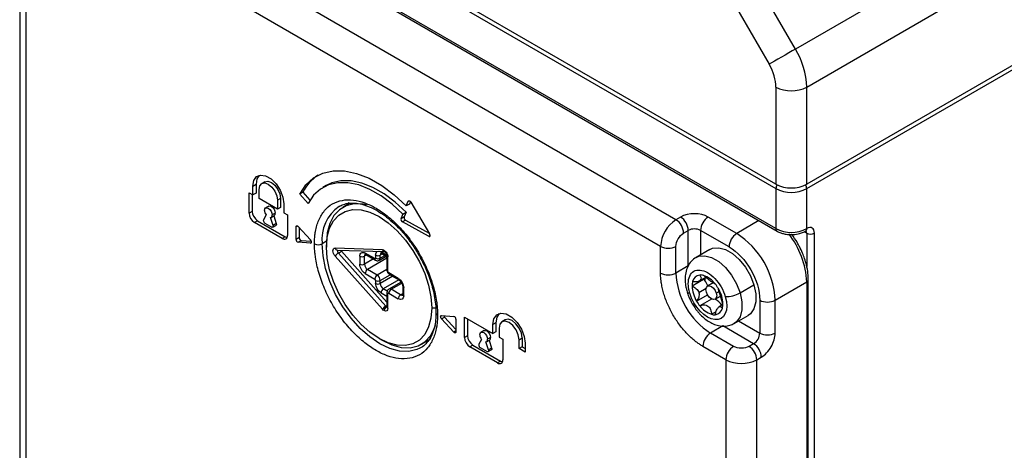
# Model space of a CAD drawing. Header units: millimetres. Extents: x 16 to 683, y 16 to 524.
# Tile 33 of 38: x 548 to 630, y 421 to 457. Entities that reach past the tile are written whole.
import ezdxf

# ---------------------------------------------------------------- set-up
doc = ezdxf.new("R2010")
doc.units = ezdxf.units.MM
doc.header["$LTSCALE"] = 2.5

msp = doc.modelspace()

# ---------------------------------------------------------------- linework, layer by layer
for p, q in [((611.005822, 442.959604), (552.508806, 476.729212)), ((552.508806, 476.358057), (611.005822, 442.588449)), ((611.005822, 439.248054), (552.508806, 473.017663)), ((552.602964, 472.809551), (611.09998, 439.039943)), ((612.635725, 454.240174), (602.947675, 471.020368)), ((600.752936, 469.753201), (610.440985, 452.973007)), ((602.649105, 439.990123), (555.080104, 467.451123)), ((635.777401, 467.59958), (612.635725, 454.240174)), ((601.363457, 437.763314), (553.794455, 465.224314)), ((613.577119, 451.072257), (636.718796, 464.431663)), ((547.797915, 462.811174), (547.797915, 415.360127)), ((548.330448, 414.617938), (548.330448, 462.068985)), ((613.577119, 442.588449), (637.683032, 456.504496)), ((636.718796, 456.319009), (613.577119, 442.959604)), ((611.005822, 451.072257), (611.005822, 442.959604)), ((613.577119, 442.959604), (613.577119, 451.072257)), ((567.293766, 442.807824), (567.550896, 442.956262)), ((567.293766, 442.065514), (567.293766, 442.807824)), ((567.550896, 442.956262), (567.550896, 442.213952)), ((568.291135, 443.158853), (568.034005, 443.010415)), ((573.404628, 442.839316), (573.147498, 442.690878)), ((566.972354, 440.543749), (566.972354, 442.251062)), ((566.972354, 442.251062), (567.293766, 442.065514)), ((567.229484, 442.102624), (567.229484, 440.692187)), ((567.550896, 442.213952), (567.293766, 442.065514)), ((567.808026, 441.768639), (567.808026, 442.510948)), ((571.456652, 442.280908), (571.199522, 442.13247)), ((571.898638, 441.352422), (571.199522, 442.13247)), ((571.456652, 442.280908), (572.05148, 441.61722)), ((611.005822, 442.588449), (611.005822, 439.248054)), ((613.577119, 439.248054), (613.577119, 442.588449)), ((569.350804, 440.878011), (567.808026, 441.768639)), ((568.60929, 441.123112), (568.352161, 440.974674)), ((569.607934, 441.768759), (569.350804, 441.620321)), ((569.350804, 441.620321), (569.350804, 440.878011)), ((569.607934, 441.768759), (569.607934, 441.026449)), ((569.865064, 441.323446), (569.865064, 440.581136)), ((574.491554, 441.104962), (574.553674, 441.139539)), ((575.399198, 441.366509), (574.798029, 441.019461)), ((575.308364, 441.426499), (575.146466, 441.22061)), ((580.109359, 441.138682), (580.27112, 441.53018)), ((580.366489, 441.28712), (580.109359, 441.138682)), ((580.344893, 441.572767), (580.27112, 441.53018)), ((580.454492, 441.500106), (580.366489, 441.28712)), ((580.479701, 441.463966), (582.061908, 438.81258)), ((567.229484, 440.692187), (566.972354, 440.543749)), ((568.387698, 440.393793), (568.173625, 439.987244)), ((568.806669, 440.187357), (569.063799, 440.335794)), ((569.157957, 440.543906), (568.900827, 440.395468)), ((569.029804, 440.316169), (569.242335, 439.667166)), ((569.607934, 441.026449), (569.350804, 440.878011)), ((569.865064, 440.581136), (570.186476, 440.395589)), ((570.186476, 440.395589), (570.186476, 438.688276)), ((579.670294, 440.076045), (579.832055, 440.467542)), ((579.832055, 440.467542), (580.089185, 440.61598)), ((580.089185, 440.61598), (579.927424, 440.224482)), ((567.679461, 439.912804), (567.422331, 439.764366)), ((569.736499, 438.428425), (567.422331, 439.764366)), ((567.679461, 439.912804), (569.993629, 438.576863)), ((568.290144, 439.708774), (568.868686, 439.374789)), ((568.985205, 439.518728), (568.771132, 440.172441)), ((568.959588, 439.365787), (569.216717, 439.514225)), ((569.242335, 439.667166), (568.985205, 439.518728)), ((571.022168, 439.467768), (570.893583, 439.393537)), ((579.927424, 440.224482), (579.670294, 440.076045)), ((580.050605, 439.951585), (579.793476, 439.803147)), ((581.976509, 438.605896), (579.793476, 439.803147)), ((580.050605, 439.951585), (582.03003, 438.866)), ((603.0348, 440.21278), (602.649105, 439.990123)), ((607.727418, 438.83973), (605.348968, 440.21278)), ((609.587107, 439.913306), (607.727418, 438.83973)), ((570.893583, 438.354303), (570.893583, 439.393537)), ((571.073679, 439.425584), (572.102198, 438.312216)), ((571.150712, 439.342195), (571.150712, 438.502741)), ((582.101822, 438.678237), (581.976509, 438.605896)), ((603.29193, 438.876718), (603.677624, 439.099375)), ((603.677624, 436.130136), (603.677624, 439.099375)), ((607.084593, 437.726325), (604.706143, 439.099375)), ((604.706143, 439.099375), (604.706143, 437.057984)), ((613.3852, 438.987631), (613.577119, 438.876839)), ((613.577119, 438.876839), (613.577119, 436.078776)), ((614.219944, 303.03414), (614.219944, 438.876839)), ((569.993629, 438.576863), (569.736499, 438.428425)), ((571.150712, 438.502741), (570.893583, 438.354303)), ((571.073679, 438.114321), (571.330808, 438.262759)), ((572.102198, 438.040187), (571.073679, 438.114321)), ((571.330808, 438.262759), (572.166832, 438.202499)), ((572.168444, 438.07843), (572.102198, 438.040187)), ((573.435609, 438.189052), (573.079185, 437.983293)), ((573.432739, 438.001847), (573.432739, 437.704972)), ((578.116837, 437.489302), (574.163468, 437.618835)), ((574.347384, 437.457582), (578.300754, 437.328049)), ((574.438565, 437.212696), (574.695695, 437.361133)), ((578.391935, 432.777765), (574.438565, 437.212696)), ((574.695695, 437.361133), (578.495454, 433.098526)), ((576.79202, 437.046636), (576.614719, 436.944282)), ((577.482532, 436.740265), (576.679002, 437.204133)), ((576.735497, 437.079266), (577.539027, 436.615398)), ((577.546815, 437.037194), (577.546815, 436.777386)), ((578.10981, 437.139548), (577.932509, 437.037194)), ((577.932509, 436.777386), (577.932509, 437.037194)), ((578.334835, 437.009644), (577.932509, 436.777386)), ((578.49667, 437.008472), (577.996792, 437.297045)), ((578.053286, 437.172178), (578.495454, 436.916921)), ((578.495454, 437.000242), (578.495454, 435.775431)), ((601.363457, 435.536385), (601.363457, 437.763314)), ((602.649105, 435.536385), (602.649105, 437.763314)), ((605.493814, 437.512696), (604.33673, 436.844726)), ((574.163468, 436.947427), (578.116837, 432.512497)), ((576.229025, 436.944282), (576.229025, 436.276203)), ((576.614719, 436.276203), (576.614719, 436.944282)), ((577.370656, 436.712596), (576.614719, 436.276203)), ((578.495454, 436.768128), (576.871849, 435.830841)), ((577.857183, 436.610897), (578.441371, 436.948142)), ((578.575334, 435.664102), (578.575334, 436.888913)), ((576.679002, 435.49682), (577.482532, 435.032952)), ((577.67538, 435.366973), (576.871849, 435.830841)), ((578.495454, 435.840392), (577.67538, 435.366973)), ((577.932509, 434.921611), (578.752812, 435.395162)), ((579.443146, 435.088894), (578.639616, 435.552762)), ((578.696111, 435.427895), (579.499641, 434.964027)), ((603.677624, 436.130136), (602.649105, 435.536385)), ((577.546815, 434.921611), (577.546815, 434.661803)), ((578.977837, 435.265258), (577.932509, 434.661803)), ((577.932509, 434.661803), (577.932509, 434.921611)), ((579.492138, 434.968358), (578.189639, 434.216441)), ((579.675332, 434.789004), (578.65066, 434.197473)), ((578.832463, 434.179471), (579.731604, 434.698534)), ((604.96328, 435.011898), (603.999044, 434.455256)), ((604.617145, 434.884593), (605.132256, 435.18196)), ((605.746583, 434.719459), (605.287941, 434.45469)), ((608.005792, 433.884543), (609.162875, 434.552513)), ((610.941539, 433.272708), (613.577119, 434.794195)), ((613.577119, 434.794195), (613.577119, 302.663046)), ((613.710253, 302.848593), (613.710253, 434.979743)), ((577.996792, 433.88242), (578.495454, 433.594549)), ((578.514206, 434.029073), (578.189639, 434.216441)), ((578.495454, 433.919656), (578.495454, 432.694845)), ((578.575334, 432.583516), (578.575334, 433.808328)), ((578.639616, 433.845449), (579.443146, 433.381581)), ((579.635994, 433.715602), (578.832463, 434.179471)), ((579.635994, 433.715602), (579.813244, 433.817926)), ((579.813244, 434.420839), (579.813244, 433.75276)), ((579.893124, 433.641432), (579.893124, 434.30951)), ((604.373286, 433.197049), (605.28566, 433.723751)), ((605.162955, 434.249607), (604.554699, 433.898469)), ((606.021754, 433.862654), (606.253456, 433.996413)), ((606.472275, 433.601122), (606.336084, 433.723121)), ((605.609813, 433.355426), (604.645577, 432.798784)), ((605.924253, 433.352446), (606.36928, 433.609355)), ((606.568938, 432.90747), (606.258837, 432.728452)), ((609.655891, 433.272708), (609.655891, 430.526161)), ((610.941539, 430.526161), (610.941539, 433.272708)), ((578.391935, 432.777765), (578.495454, 432.837525)), ((582.239432, 432.620976), (582.568712, 432.620976)), ((605.614277, 432.092747), (606.000887, 432.315932)), ((583.055714, 431.988885), (584.084233, 431.914751)), ((583.055714, 431.716856), (583.312844, 431.865294)), ((584.084233, 430.603488), (583.055714, 431.716856)), ((583.312844, 431.865294), (584.264329, 430.835314)), ((584.264329, 431.674769), (584.264329, 430.635535)), ((584.971436, 431.860413), (587.349886, 430.487363)), ((584.971436, 430.1531), (584.971436, 431.860413)), ((585.228566, 431.711975), (585.228566, 430.301538)), ((587.607016, 431.37811), (587.349886, 431.229673)), ((587.349886, 430.487363), (587.349886, 431.229673)), ((587.607016, 431.37811), (587.607016, 430.635801)), ((588.366086, 431.622324), (588.108956, 431.473886)), ((607.518289, 431.333506), (608.675373, 432.001476)), ((607.887833, 431.546839), (609.655891, 430.526161)), ((584.264329, 430.707455), (584.084233, 430.603488)), ((586.608372, 430.732463), (586.351242, 430.584025)), ((587.607016, 430.635801), (587.349886, 430.487363)), ((587.864145, 430.932797), (587.864145, 430.190487)), ((606.570334, 431.119816), (605.541815, 430.526065)), ((607.470288, 429.412781), (605.541815, 430.526065)), ((609.141631, 429.635438), (606.570334, 431.119816)), ((577.83537, 430.078565), (578.092458, 429.930103)), ((581.388402, 429.603362), (581.838379, 429.863128)), ((585.228566, 430.301538), (584.971436, 430.1531)), ((586.38678, 430.003144), (586.172706, 429.596595)), ((586.984287, 429.12808), (586.770214, 429.781792)), ((586.805751, 429.796708), (587.062881, 429.945146)), ((587.157039, 430.153257), (586.899909, 430.004819)), ((587.028886, 429.925521), (587.241417, 429.276518)), ((587.864145, 430.190487), (588.185558, 430.00494)), ((588.185558, 430.00494), (588.185558, 428.297627)), ((589.535489, 429.967951), (589.792618, 430.116389)), ((589.535489, 429.225641), (589.535489, 429.967951)), ((589.792618, 430.116389), (589.792618, 429.374079)), ((590.049748, 429.671075), (590.049748, 428.928765)), ((609.141631, 429.635438), (608.755937, 429.412781)), ((581.309182, 429.295205), (581.247062, 429.260627)), ((585.678543, 429.522155), (585.421413, 429.373717)), ((587.735581, 428.037777), (585.421413, 429.373717)), ((585.678543, 429.522155), (587.99271, 428.186214)), ((586.289226, 429.318125), (586.867768, 428.98414)), ((586.958669, 428.975139), (587.215799, 429.123577)), ((587.241417, 429.276518), (586.984287, 429.12808)), ((589.792618, 429.374079), (589.535489, 429.225641)), ((590.049748, 428.928765), (589.535489, 429.225641)), ((589.792618, 429.374079), (590.049748, 429.225641)), ((606.827464, 428.299376), (604.898991, 429.41266)), ((587.99271, 428.186214), (587.735581, 428.037777)), ((606.827464, 428.299376), (606.827464, 380.84833)), ((609.398761, 428.299376), (609.784456, 428.522033)), ((609.398761, 380.84833), (609.398761, 428.299376))]:
    msp.add_line(p, q)
at = {"flags": 128}
for points in [[(612.635725, 454.240174), (612.367439, 454.085293), (612.074528, 453.916189), (611.768247, 453.739361), (611.460367, 453.561605), (611.16272, 453.389751), (610.886743, 453.230404), (610.643043, 453.089687), (610.440985, 452.973007)], [(567.293766, 442.807824), (567.3713, 443.270834), (567.594551, 443.58848), (567.936591, 443.722448), (568.356164, 443.65658), (568.802666, 443.39882), (569.222239, 442.980259), (569.564279, 442.45138), (569.78753, 441.875975), (569.865064, 441.323446)], [(567.808097, 443.698665), (567.62843, 443.419272), (567.550896, 442.956262)], [(571.199522, 442.13247), (571.716552, 442.89777), (572.365621, 443.485516), (573.13211, 443.882468), (573.998757, 444.079688), (574.946041, 444.072731), (575.952626, 443.861756), (576.995841, 443.451514), (578.05219, 442.851245), (579.09788, 442.074469), (580.109359, 441.138682)], [(567.808026, 442.510948), (567.866744, 442.817934), (568.03396, 443.01039), (568.284217, 443.059015), (568.579415, 442.956407), (568.874613, 442.718187), (569.12487, 442.380621), (569.292086, 441.995102), (569.350804, 441.620321)], [(568.291135, 443.158853), (568.541347, 443.207453), (568.836545, 443.104844), (569.131743, 442.866624), (569.381999, 442.529059), (569.549215, 442.14354), (569.607934, 441.768759)], [(579.832055, 440.467542), (578.931423, 441.300778), (578.000329, 441.992428), (577.059744, 442.526914), (576.130854, 442.892198), (575.234579, 443.080052), (574.391108, 443.086246), (573.619436, 442.91064), (572.936945, 442.557189), (572.359007, 442.033854), (571.898638, 441.352422)], [(580.089185, 440.61598), (579.188552, 441.449216), (578.257459, 442.140866), (577.316874, 442.675352), (576.387984, 443.040636), (575.491709, 443.22849), (574.648237, 443.234684), (573.876566, 443.059078), (573.404628, 442.839316)], [(568.60929, 441.123112), (568.713546, 441.143361), (568.836545, 441.100608), (568.959544, 441.00135), (569.063817, 440.860697), (569.133491, 440.700065), (569.157957, 440.543906)], [(576.78546, 441.231888), (576.499238, 441.288782), (575.762977, 441.317358), (575.097519, 441.163447), (574.523083, 440.831725), (574.057124, 440.33227), (573.7138, 439.68026), (573.503542, 438.895504), (573.432739, 438.001847)], [(580.27112, 441.53018), (580.285946, 441.553684), (580.307073, 441.568429), (580.333236, 441.573531), (580.362867, 441.568686), (580.39419, 441.554182), (580.425326, 441.53089), (580.454411, 441.500205), (580.479701, 441.463966)], [(568.258003, 440.766562), (568.282469, 440.894473), (568.352142, 440.974663), (568.456416, 440.994923), (568.579415, 440.95217), (568.702414, 440.852912), (568.806688, 440.71226), (568.876361, 440.551627), (568.900827, 440.395468)], [(573.432739, 437.704972), (573.499636, 438.549323), (573.698293, 439.290782), (574.022675, 439.90682), (574.462926, 440.378718), (575.005669, 440.692138), (575.634412, 440.837558), (576.330052, 440.810558), (577.071452, 440.61196), (577.836086, 440.247796), (578.600719, 439.729133), (579.342119, 439.071729), (580.037759, 438.29556), (580.666502, 437.424209), (581.209245, 436.484151), (581.649496, 435.50395), (581.973878, 434.513389), (582.172536, 433.542565), (582.239432, 432.620976)], [(568.985205, 439.518728), (568.995047, 439.477678), (568.996976, 439.439481), (568.990871, 439.406529), (568.977116, 439.380887), (568.956572, 439.364158), (568.930524, 439.357392), (568.900604, 439.361011), (568.868686, 439.374789)], [(569.242335, 439.667166), (569.252176, 439.626116), (569.254105, 439.587919), (569.248001, 439.554967), (569.234246, 439.529325), (569.216717, 439.514225)], [(570.893583, 439.393537), (570.897513, 439.427696), (570.909063, 439.455229), (570.927528, 439.474452), (570.951778, 439.48419), (570.98033, 439.483848), (571.011439, 439.473446), (571.043202, 439.453621), (571.073679, 439.425584)], [(569.993629, 438.576863), (570.081415, 438.53617), (570.156096, 438.518124)], [(581.247062, 429.260627), (580.999364, 429.146253), (580.310959, 428.987035), (579.54931, 429.016597), (578.737558, 429.23404), (577.900368, 429.63276), (577.063178, 430.200639), (576.251426, 430.920424), (575.489777, 431.770244), (574.801372, 432.724278), (574.207128, 433.753539), (573.725101, 434.826751), (573.369938, 435.911308), (573.15243, 436.974254), (573.079185, 437.983293)], [(582.239432, 432.620976), (582.172536, 431.776624), (581.973878, 431.035165), (581.649496, 430.419128), (581.209245, 429.94723), (580.666502, 429.633809), (580.037759, 429.488389), (579.342119, 429.515389), (578.600719, 429.713988), (577.836086, 430.078151), (577.071452, 430.596815), (576.330052, 431.254218), (575.634412, 432.030387), (575.005669, 432.901739), (574.462926, 433.841796), (574.022675, 434.821997), (573.698293, 435.812559), (573.499636, 436.783383), (573.432739, 437.704972)], [(604.336718, 436.844719), (604.55716, 436.940775), (605.065693, 436.986555), (605.632958, 436.83488), (606.220296, 436.496085), (606.787681, 435.99326), (607.296446, 435.36067), (607.711921, 434.641426), (608.005792, 433.884543)], [(605.493814, 437.512696), (605.714244, 437.608745), (606.222777, 437.654525), (606.790042, 437.50285), (607.37738, 437.164055), (607.944765, 436.66123), (608.45353, 436.02864), (608.869005, 435.309396), (609.162875, 434.552513)], [(604.964669, 435.085214), (604.963856, 435.061233), (604.96328, 435.011898)], [(609.162875, 434.552513), (609.315114, 433.809571), (609.315347, 433.131201), (609.163557, 432.563632), (608.870089, 432.145543), (608.675373, 432.001476)], [(603.571673, 433.976016), (603.578639, 433.959158), (603.621895, 433.91476), (603.696706, 433.882678), (603.800198, 433.864145)], [(605.190441, 433.944483), (605.15612, 434.163129), (605.190305, 434.342259), (605.28779, 434.454603), (605.433734, 434.483056), (605.605919, 434.423288), (605.778132, 434.284397), (605.924153, 434.087529), (606.021754, 433.862654)], [(606.021754, 433.862654), (606.056074, 433.644008), (606.02189, 433.464878), (605.924405, 433.352534), (605.778461, 433.32408), (605.606275, 433.383849), (605.434063, 433.52274), (605.288041, 433.719608), (605.190441, 433.944483)], [(608.005792, 433.884543), (608.15803, 433.141601), (608.158263, 432.463231), (608.006473, 431.895662), (607.713005, 431.477573), (607.518301, 431.333512)], [(605.569036, 433.407112), (605.572852, 433.402174), (605.609813, 433.355426)], [(578.493114, 432.715157), (578.47185, 432.720303), (578.446769, 432.73193)], [(587.349886, 431.229673), (587.431297, 431.715833), (587.66571, 432.049361), (588.024851, 432.190028), (588.465404, 432.120866), (588.93423, 431.850218), (589.374783, 431.410729), (589.733924, 430.855406), (589.968337, 430.251231), (590.049748, 429.671075)], [(587.88261, 432.162896), (587.688426, 431.864271), (587.607016, 431.37811)], [(583.055714, 431.716856), (583.024224, 431.757692), (582.999649, 431.803976), (582.984034, 431.851855), (582.97868, 431.897341), (582.984034, 431.936646), (582.999649, 431.966497), (583.024224, 431.984407), (583.055714, 431.988885)], [(589.535489, 429.967951), (589.471877, 430.373964), (589.290726, 430.791609), (589.019615, 431.157305), (588.699817, 431.415377), (588.380019, 431.526536), (588.108908, 431.473859), (587.927757, 431.265365), (587.864145, 430.932797)], [(589.792618, 430.116389), (589.729007, 430.522402), (589.547856, 430.940047), (589.276744, 431.305743), (588.956947, 431.563815), (588.637149, 431.674973), (588.366086, 431.622324)], [(578.092458, 429.930103), (578.093215, 429.929665), (578.902499, 429.544237), (579.687192, 429.334041), (580.423454, 429.305465), (581.088912, 429.459376), (581.663347, 429.791098), (582.129306, 430.290553), (582.472631, 430.942563), (582.555859, 431.183819)], [(584.264329, 430.635535), (584.260399, 430.601376), (584.248848, 430.573843), (584.230384, 430.55462), (584.206134, 430.544882), (584.177582, 430.545224), (584.146473, 430.555626), (584.114709, 430.575451), (584.084233, 430.603488)], [(586.257085, 430.375914), (586.281551, 430.503825), (586.351224, 430.584014), (586.455498, 430.604275), (586.578497, 430.561521), (586.701496, 430.462263), (586.805769, 430.321611), (586.875443, 430.160978), (586.899909, 430.004819)], [(586.608372, 430.732463), (586.712627, 430.752713), (586.835626, 430.709959), (586.958626, 430.610701), (587.062899, 430.470049), (587.132573, 430.309416), (587.157039, 430.153257)], [(581.838379, 429.863128), (582.113325, 430.050865), (582.173914, 430.101025)], [(586.984287, 429.12808), (586.994128, 429.087029), (586.996057, 429.048832), (586.989953, 429.015881), (586.976198, 428.990238), (586.955654, 428.97351), (586.929606, 428.966743), (586.899686, 428.970362), (586.867768, 428.98414)], [(587.241417, 429.276518), (587.251258, 429.235467), (587.253187, 429.19727), (587.247083, 429.164319), (587.233328, 429.138676), (587.215799, 429.123577)], [(587.99271, 428.186214), (588.080496, 428.145521), (588.155177, 428.127475)]]:
    msp.add_lwpolyline(points, dxfattribs=at)
for centre, radius, start, end in [((607.022732, 450.848355), 6.55821, 1.95649864, 31.1437278), ((612.291471, 453.55355), 2.794585, 242.60967224, 297.39032776), ((574.715441, 440.64947), 3.644352, 122.96761893, 153.40622033), ((612.291471, 445.440896), 2.794585, 242.60967224, 297.39032776), ((611.679362, 442.560773), 0.674108, 148.98312956, 177.64704146), ((612.91344, 442.563729), 0.664139, 2.13310963, 31.23671935), ((612.291471, 445.069741), 2.794585, 242.60967224, 297.39032776), ((576.395695, 438.363111), 3.338187, 124.77892443, 186.53325596), ((567.94931, 440.588206), 0.977967, 182.60547849, 237.39452166), ((568.20644, 440.736644), 0.977967, 182.60547849, 237.39452166), ((568.939752, 440.794812), 0.682334, 182.37277811, 215.99514308), ((568.692811, 440.36721), 0.209927, 291.90617709, 7.73589241), ((568.937491, 440.518297), 0.221948, 304.68666719, 6.6255132), ((568.28158, 439.93474), 0.120045, 154.06411423, 181.56823079), ((568.440709, 439.944157), 0.279419, 182.60547849, 237.39452166), ((579.919365, 440.024222), 0.254405, 168.2465179, 240.34088761), ((580.176495, 440.17266), 0.254405, 168.2465179, 240.34088761), ((604.154759, 437.636294), 2.794191, 122.60547834, 177.39452151), ((601.896279, 438.813209), 1.397095, 2.60547849, 57.39452166), ((602.281973, 439.035865), 1.397095, 2.60547849, 57.39452166), ((606.101794, 439.035865), 1.397095, 122.60547834, 177.39452151), ((569.912156, 438.643777), 0.277906, 230.79671476, 9.21403699), ((582.024053, 438.668865), 0.078902, 232.94625941, 9.5431756), ((581.83768, 438.672571), 0.264349, 2.0323674, 31.98068264), ((604.191884, 438.106858), 1.117834, 62.60967224, 117.39032776), ((608.480244, 437.662815), 1.397095, 122.60547834, 177.39452151), ((603.963284, 432.955158), 6.985476, 2.60547849, 57.39452166), ((611.221864, 439.220483), 0.217794, 172.72718345, 236.11304617), ((612.291471, 441.729347), 2.794585, 242.60967224, 297.39032776), ((606.616706, 434.471504), 6.967889, 2.6543876, 38.44589749), ((613.36145, 439.220395), 0.217436, 303.53203299, 7.30824666), ((613.331368, 438.895922), 0.246491, 355.55993233, 41.69276974), ((613.898531, 439.497162), 0.698646, 242.60967224, 297.39032776), ((571.143981, 438.354648), 0.250399, 180.07901387, 253.69431562), ((571.401111, 438.503086), 0.250399, 180.07901387, 253.69431562), ((571.896607, 438.117784), 0.282969, 2.82498833, 43.40199162), ((572.102901, 438.117778), 0.077595, 269.48068993, 10.35851094), ((572.757773, 438.603616), 0.698646, 242.60967224, 297.39032776), ((574.370377, 437.669316), 0.212978, 193.71089698, 263.80230618), ((574.845787, 436.515106), 0.80775, 120.27444245, 147.64142927), ((574.58283, 437.373001), 0.215662, 157.25432826, 228.01485418), ((574.927362, 437.56597), 0.309237, 202.43691862, 221.48264024), ((576.796823, 436.96219), 0.182982, 125.74381714, 185.61638903), ((576.812639, 437.189382), 0.134449, 173.70115251, 234.9866671), ((577.739662, 437.409388), 0.419188, 242.60967224, 297.39032776), ((578.114613, 437.055103), 0.182982, 125.74381714, 185.61638903), ((578.126524, 437.280528), 0.13078, 172.74417047, 235.94364913), ((578.323495, 437.539626), 0.212697, 193.68600724, 264.21689247), ((578.629135, 437.011746), 0.134099, 184.54509241, 246.34638613), ((602.006281, 439.003961), 1.397293, 242.60967224, 297.39032776), ((576.421872, 437.316476), 0.419188, 242.60967224, 297.39032776), ((576.421872, 436.648397), 0.419188, 242.60967224, 297.39032776), ((577.17298, 436.301607), 0.558838, 182.60547849, 237.39452166), ((577.616166, 436.725513), 0.134445, 173.70068334, 234.99179319), ((577.739662, 437.14958), 0.419188, 242.60967224, 297.39032776), ((577.750288, 436.759499), 0.183097, 305.86088946, 5.60617446), ((578.820125, 437.232941), 0.518708, 216.33823867, 231.24997076), ((577.097697, 435.477767), 0.419129, 122.60547834, 177.39452151), ((577.901228, 435.013899), 0.419129, 122.60547834, 177.39452151), ((577.374249, 434.896208), 0.558838, 2.60547849, 57.39452166), ((578.631942, 435.789041), 0.137165, 185.69479925, 245.62534171), ((578.773253, 435.538011), 0.134449, 173.70115245, 234.98666716), ((602.006281, 436.777031), 1.397293, 242.60967224, 297.39032776), ((608.929535, 435.822179), 6.286929, 182.60547849, 237.39452166), ((604.717034, 434.693492), 0.685554, 96.60725876, 169.16846143), ((604.710543, 434.484401), 0.893031, 74.1069262, 94.64962106), ((604.310549, 433.441405), 2.008139, 36.54847438, 71.27863085), ((577.739662, 435.293805), 0.419188, 242.60967224, 297.39032776), ((577.739662, 435.033997), 0.419188, 242.60967224, 297.39032776), ((578.49077, 434.687207), 0.558838, 182.60547849, 237.39452166), ((579.57597, 435.07398), 0.133658, 173.59369438, 236.17193235), ((605.390844, 434.472205), 1.391904, 165.43141721, 180.69769599), ((604.029446, 434.034232), 1.35199, 40.30111494, 46.31361021), ((606.506253, 434.961969), 1.446684, 172.65790824, 182.10999466), ((603.879484, 433.909686), 1.546918, 21.36539221, 40.2266448), ((603.521541, 432.702638), 3.084407, 29.87462931, 38.84572949), ((613.487831, 434.998483), 0.222948, 293.6086849, 355.95132741), ((578.415487, 433.863367), 0.419129, 122.60547834, 177.39452151), ((578.631942, 433.933267), 0.137165, 185.69479925, 245.62534171), ((579.058311, 433.826396), 0.419129, 122.60547834, 177.39452151), ((578.726417, 434.035162), 0.179083, 53.6892398, 115.15537018), ((579.861842, 433.362528), 0.419129, 122.60547834, 177.39452151), ((579.742076, 433.860016), 0.179189, 233.69999721, 295.03759085), ((579.949732, 433.766371), 0.137165, 185.69479925, 245.62534171), ((579.946976, 434.432401), 0.134172, 184.65534713, 246.33635895), ((606.622507, 434.55082), 2.625204, 182.08616294, 211.04307453), ((603.593558, 432.733403), 3.00665, 16.77415956, 30.04986119), ((606.819729, 435.97388), 2.402514, 268.7942317, 299.58246186), ((607.047829, 434.733404), 3.084407, 209.87462931, 218.84572949), ((605.739433, 433.07456), 0.309333, 109.12985426, 114.77336161), ((605.440561, 432.270117), 1.186028, 29.40967934, 65.43961045), ((604.350835, 432.947885), 2.219735, 0.84926399, 17.11472846), ((605.178526, 432.963837), 1.391904, 345.43141721, 0.69769599), ((610.298715, 434.513354), 1.397293, 242.60967224, 297.39032776), ((578.799156, 432.080176), 0.80775, 120.27444245, 147.64142927), ((578.672617, 432.378856), 0.419129, 122.60547834, 177.39452151), ((578.563221, 432.926962), 0.227154, 221.05711605, 239.15876581), ((578.631942, 432.708456), 0.137165, 185.69479925, 245.62534171), ((582.8114, 432.250706), 0.223758, 184.77831926, 246.3251545), ((606.258822, 433.994637), 2.008139, 216.54847438, 251.27863085), ((605.858827, 432.951641), 0.893031, 254.1069262, 274.64962106), ((605.852336, 432.74255), 0.685554, 276.60725876, 349.16846143), ((583.539331, 432.072615), 0.307048, 198.53487135, 222.47032689), ((584.013931, 431.674424), 0.250399, 0.07901387, 73.69431562), ((606.294642, 429.34915), 1.397095, 122.60547834, 177.39452151), ((608.53937, 430.576969), 1.117676, 302.60547834, 357.39452151), ((610.298715, 431.766808), 1.397293, 242.60967224, 297.39032776), ((585.948392, 430.197557), 0.977967, 182.60547849, 237.39452166), ((586.205521, 430.345995), 0.977967, 182.60547849, 237.39452166), ((586.280661, 429.544092), 0.120045, 154.06411423, 181.56823079), ((586.938834, 430.404163), 0.682334, 182.37277811, 215.99514308), ((586.691893, 429.976562), 0.209927, 291.90617709, 7.73589241), ((586.936572, 430.127649), 0.221948, 304.68666719, 6.6255132), ((608.388805, 428.458523), 1.397095, 2.60547849, 57.39452166), ((586.439791, 429.553508), 0.279419, 182.60547849, 237.39452166), ((608.223115, 428.235867), 1.397095, 122.60547834, 177.39452151), ((608.00311, 428.235867), 1.397095, 2.60547849, 57.39452166), ((587.911238, 428.253128), 0.277906, 230.79671476, 9.21403699), ((608.113112, 430.780669), 2.794585, 242.60967224, 297.39032776)]:
    msp.add_arc(centre, radius, start, end)
for points in [[(611.005822, 451.072257), (611.005822, 451.662859), (610.802634, 452.346614), (610.440985, 452.973007)], [(605.348968, 440.21278), (604.710356, 440.581442), (603.673412, 440.581442), (603.0348, 440.21278)], [(602.649105, 437.763314), (602.649105, 438.173006), (602.937145, 438.671906), (603.29193, 438.876718)], [(614.219944, 438.876839), (614.219944, 439.286531), (613.931904, 439.452867), (613.577119, 439.248054)], [(577.546815, 437.037194), (577.546815, 437.323979), (577.748443, 437.440414), (577.996792, 437.297045)], [(607.084593, 437.726325), (608.503731, 436.907075), (609.655891, 434.911475), (609.655891, 433.272708)], [(577.482532, 436.740265), (577.518011, 436.719783), (577.546815, 436.736417), (577.546815, 436.777386)], [(578.575334, 435.664102), (578.575334, 435.623133), (578.604138, 435.573243), (578.639616, 435.552762)], [(577.546815, 434.921611), (577.546815, 434.962581), (577.518011, 435.012471), (577.482532, 435.032952)], [(577.996792, 433.88242), (577.748443, 434.025789), (577.546815, 434.375019), (577.546815, 434.661803)], [(578.639616, 433.845449), (578.604138, 433.86593), (578.575334, 433.849297), (578.575334, 433.808328)], [(579.893124, 433.641432), (579.893124, 433.354647), (579.691496, 433.238212), (579.443146, 433.381581)], [(578.253921, 432.397909), (578.206524, 432.425271), (578.159708, 432.464404), (578.116837, 432.512497)], [(578.575334, 432.583516), (578.575334, 432.378671), (578.431314, 432.295503), (578.253921, 432.397909)], [(608.755937, 429.412781), (608.401152, 429.207968), (607.825072, 429.207968), (607.470288, 429.412781)]]:
    msp.add_open_spline(points, degree=3)
for points, knots in [([(572.436361, 437.983293), (572.43702, 438.055431), (572.438338, 438.199573), (572.44903, 438.41036), (572.466109, 438.616762), (572.490199, 438.818423), (572.538024, 439.123111), (572.628725, 439.515782), (572.792169, 439.974661), (573.004861, 440.391481), (573.358108, 440.885876), (573.91673, 441.35791), (574.739098, 441.65442), (575.660755, 441.673753), (576.619202, 441.438629), (577.578956, 440.986239), (578.53871, 440.330521), (579.497157, 439.459045), (580.418814, 438.375589), (581.241181, 437.129595), (581.799733, 436.012732), (582.152997, 435.110491), (582.365666, 434.448242), (582.529131, 433.800517), (582.629528, 433.250554), (582.686327, 432.789263), (582.716065, 432.411218), (582.719721, 432.167678), (582.721551, 432.045779)], [0, 0, 0, 0, 0.01167415, 0.023326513, 0.034972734, 0.046628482, 0.058309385, 0.089194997, 0.120101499, 0.152274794, 0.184469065, 0.25011832, 0.315767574, 0.380052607, 0.441771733, 0.500002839, 0.558233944, 0.61995307, 0.684238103, 0.749887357, 0.815536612, 0.847709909, 0.879904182, 0.910789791, 0.941696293, 0.961138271, 0.98054864, 1, 1, 1, 1]), ([(574.552505, 441.123587), (574.687261, 441.190836), (574.974535, 441.334197), (575.49599, 441.400801), (576.08061, 441.364029), (576.698119, 441.208455), (577.336753, 440.942324), (577.983282, 440.570905), (578.618811, 440.107323), (579.236585, 439.559828), (579.774707, 438.99364), (580.229109, 438.44125), (580.681903, 437.830031), (580.967158, 437.361594), (581.143369, 437.072228)], [0, 0, 0, 0, 0.083945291, 0.178954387, 0.269630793, 0.358192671, 0.445758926, 0.532501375, 0.618085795, 0.701076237, 0.785765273, 0.847470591, 0.905778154, 1, 1, 1, 1]), ([(611.101838, 439.041562), (611.107262, 439.037532), (611.19257, 438.974164), (611.393936, 438.899251), (611.707271, 438.802288), (612.010678, 438.755498), (612.214788, 438.750402), (612.291471, 438.748488)], [0, 0, 0, 0, 0.018170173, 0.285752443, 0.526511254, 0.822112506, 1, 1, 1, 1]), ([(612.291471, 438.748488), (612.485749, 438.759199), (612.754759, 438.774031), (613.114808, 438.872464), (613.326978, 438.94699), (613.446857, 439.024905), (613.477448, 439.044787)], [0, 0, 0, 0, 0.448259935, 0.620690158, 0.903206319, 1, 1, 1, 1]), ([(613.705071, 434.982205), (613.701084, 435.157246), (613.692051, 435.553835), (613.578057, 436.151296), (613.414355, 436.718181), (613.220884, 437.232075), (613.01583, 437.671615), (612.72186, 438.214512), (612.485123, 438.553608), (612.316685, 438.794874)], [0, 0, 0, 0, 0.142280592, 0.322363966, 0.456505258, 0.571594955, 0.711774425, 0.794928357, 1, 1, 1, 1]), ([(613.482645, 439.039507), (613.497752, 439.047582), (613.529154, 439.064367), (613.548698, 439.066689), (613.544677, 439.066696), (613.543906, 439.066698)], [0, 0, 0, 0, 0.428363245, 0.8904041, 1, 1, 1, 1]), ([(582.721551, 432.045779), (582.720891, 431.973641), (582.719574, 431.829498), (582.708882, 431.618712), (582.691803, 431.41231), (582.667713, 431.210649), (582.619888, 430.905961), (582.529187, 430.51329), (582.365743, 430.054411), (582.15305, 429.637591), (581.799803, 429.143195), (581.241182, 428.671162), (580.418814, 428.374652), (579.497157, 428.355318), (578.53871, 428.590443), (577.578956, 429.042833), (576.619202, 429.698551), (575.660755, 430.570026), (574.739098, 431.653482), (573.91673, 432.899477), (573.358179, 434.01634), (573.004915, 434.918581), (572.792245, 435.580829), (572.628781, 436.228555), (572.528384, 436.778518), (572.471585, 437.239808), (572.441846, 437.617854), (572.438191, 437.861394), (572.436361, 437.983293)], [0, 0, 0, 0, 0.01167415, 0.023326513, 0.034972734, 0.046628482, 0.058309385, 0.089194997, 0.120101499, 0.152274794, 0.184469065, 0.25011832, 0.315767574, 0.380052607, 0.441771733, 0.500002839, 0.558233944, 0.61995307, 0.684238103, 0.749887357, 0.815536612, 0.847709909, 0.879904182, 0.910789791, 0.941696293, 0.961138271, 0.98054864, 1, 1, 1, 1]), ([(574.163468, 436.947427), (574.108344, 437.009266), (574.061741, 437.083671), (573.99647, 437.240225), (573.97914, 437.319164), (573.97914, 437.459919), (573.99647, 437.518849), (574.061741, 437.600042), (574.108344, 437.620641), (574.163468, 437.618835)], [0, 0, 0, 0, 0.25, 0.25, 0.5, 0.5, 0.75, 0.75, 1, 1, 1, 1]), ([(576.229025, 436.944282), (576.229025, 437.082089), (576.276435, 437.186893), (576.445205, 437.284353), (576.559664, 437.273025), (576.679002, 437.204133)], [0, 0, 0, 0, 0.5, 0.5, 1, 1, 1, 1]), ([(576.677877, 437.104587), (576.676202, 437.10427), (576.671324, 437.103346), (576.699007, 437.100589), (576.728181, 437.082095), (576.736888, 437.076576)], [0, 0, 0, 0, 0.268443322, 0.781654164, 1, 1, 1, 1]), ([(577.995667, 437.197499), (577.993992, 437.197182), (577.989115, 437.196257), (578.016774, 437.193509), (578.045919, 437.175037), (578.054599, 437.169535)], [0, 0, 0, 0, 0.26862651, 0.782187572, 1, 1, 1, 1]), ([(578.116837, 437.489302), (578.216391, 437.48604), (578.333078, 437.410282), (578.518989, 437.166836), (578.575334, 437.016014), (578.575334, 436.888913)], [0, 0, 0, 0, 0.5, 0.5, 1, 1, 1, 1]), ([(578.294721, 437.328631), (578.294188, 437.328699), (578.29124, 437.329072), (578.304104, 437.325331), (578.328048, 437.310117), (578.358107, 437.28496), (578.388763, 437.252244), (578.41588, 437.216954), (578.431579, 437.191029), (578.437865, 437.180649)], [0, 0, 0, 0, 0.039383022, 0.217861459, 0.398994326, 0.563009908, 0.709577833, 0.883723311, 1, 1, 1, 1]), ([(578.437865, 437.180649), (578.450721, 437.155835), (578.46858, 437.121366), (578.484346, 437.073394), (578.492484, 437.039018), (578.495556, 437.012019), (578.495222, 437.00353), (578.495136, 437.001329)], [0, 0, 0, 0, 0.359863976, 0.499887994, 0.716403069, 0.926439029, 1, 1, 1, 1]), ([(581.143369, 437.072228), (581.318561, 436.750666), (581.564487, 436.299272), (581.863223, 435.614304), (582.08614, 435.03096), (582.297243, 434.343194), (582.460767, 433.639124), (582.557913, 432.93853), (582.598754, 432.463738), (582.587438, 432.241919), (582.586953, 432.232412)], [0, 0, 0, 0, 0.199844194, 0.280531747, 0.413451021, 0.549713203, 0.693981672, 0.842319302, 0.993242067, 1, 1, 1, 1]), ([(576.679002, 435.49682), (576.559664, 435.565712), (576.445205, 435.686536), (576.276435, 435.978853), (576.229025, 436.138396), (576.229025, 436.276203)], [0, 0, 0, 0, 0.5, 0.5, 1, 1, 1, 1]), ([(577.539233, 436.61571), (577.568448, 436.601525), (577.628917, 436.572165), (577.7327, 436.567363), (577.814319, 436.581758), (577.849242, 436.609135), (577.855512, 436.614051)], [0, 0, 0, 0, 0.2907497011, 0.60178237, 0.928497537, 1, 1, 1, 1]), ([(604.344456, 436.833447), (604.308215, 436.817315), (604.104455, 436.726618), (603.825719, 436.422254), (603.556914, 435.95831), (603.423647, 435.43926), (603.399502, 434.902983), (603.454644, 434.413363), (603.537349, 434.105847), (603.572088, 433.976682)], [0, 0, 0, 0, 0.038752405, 0.217879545, 0.388329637, 0.563008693, 0.72784615, 0.885687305, 1, 1, 1, 1]), ([(578.495627, 435.775497), (578.495569, 435.775158), (578.490498, 435.745577), (578.506144, 435.67491), (578.534618, 435.611681), (578.55081, 435.575726)], [0, 0, 0, 0, 0.004967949, 0.434184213, 1, 1, 1, 1]), ([(578.55081, 435.575726), (578.579877, 435.536545), (578.621052, 435.481041), (578.676068, 435.436372), (578.695487, 435.428542), (578.696317, 435.428208)], [0, 0, 0, 0, 0.696768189, 0.987031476, 1, 1, 1, 1]), ([(604.898991, 429.41266), (604.855821, 429.438105), (604.769561, 429.488948), (604.640401, 429.571999), (604.511647, 429.659886), (604.383298, 429.753106), (604.18547, 429.90527), (603.92051, 430.130237), (603.591153, 430.45012), (603.269878, 430.804447), (602.854119, 431.324915), (602.381112, 432.041351), (601.99723, 432.809071), (601.754343, 433.429374), (601.608141, 433.884645), (601.49575, 434.32998), (601.426728, 434.70807), (601.387671, 435.025222), (601.367227, 435.285127), (601.364715, 435.45257), (601.363457, 435.536385)], [0, 0, 0, 0, 0.023334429, 0.046626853, 0.069908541, 0.093210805, 0.116564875, 0.178298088, 0.240092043, 0.304399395, 0.368767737, 0.500005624, 0.631243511, 0.695550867, 0.759919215, 0.821652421, 0.883446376, 0.922308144, 0.961110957, 1, 1, 1, 1]), ([(603.800198, 433.864145), (603.63694, 434.413021), (603.636765, 434.924062), (603.962658, 435.645485), (604.275403, 435.826374), (605.062801, 435.748867), (605.505265, 435.493641), (606.292922, 434.662607), (606.605914, 434.120774), (606.769172, 433.571897)], [0, 0, 0, 0, 0.25, 0.25, 0.5, 0.5, 0.75, 0.75, 1, 1, 1, 1]), ([(604.638152, 435.374493), (604.6984, 435.288408), (604.738375, 435.206241), (604.76009, 435.054767), (604.739434, 434.985468), (604.622391, 434.875954), (604.525655, 434.836246), (604.301425, 434.79942), (604.173924, 434.801064), (604.043694, 434.822323)], [0, 0, 0, 0, 0.25, 0.25, 0.5, 0.5, 0.75, 0.75, 1, 1, 1, 1]), ([(605.923794, 434.637258), (605.900102, 434.63116), (605.861443, 434.645736), (605.746172, 434.715643), (605.667787, 434.77173), (605.476351, 434.91123), (605.363472, 434.994534), (605.148578, 435.165207), (605.045288, 435.254162), (604.955093, 435.343295)], [0, 0, 0, 0, 0.25, 0.25, 0.5, 0.5, 0.75, 0.75, 1, 1, 1, 1]), ([(579.443146, 435.088894), (579.562484, 435.020001), (579.676944, 434.899177), (579.845713, 434.60686), (579.893124, 434.447318), (579.893124, 434.30951)], [0, 0, 0, 0, 0.5, 0.5, 1, 1, 1, 1]), ([(579.501033, 434.961337), (579.511273, 434.955759), (579.536032, 434.942272), (579.585024, 434.900528), (579.650621, 434.832438), (579.692023, 434.76824), (579.718006, 434.72795)], [0, 0, 0, 0, 0.160715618, 0.38860977, 0.616297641, 1, 1, 1, 1]), ([(579.718006, 434.72795), (579.740866, 434.683279), (579.772608, 434.621251), (579.798774, 434.534534), (579.811496, 434.472616), (579.812305, 434.43749), (579.812671, 434.421612)], [0, 0, 0, 0, 0.402377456, 0.558726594, 0.800528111, 1, 1, 1, 1]), ([(578.652331, 434.194319), (578.626726, 434.177998), (578.565779, 434.139147), (578.507218, 434.038468), (578.499403, 433.958398), (578.495627, 433.919722)], [0, 0, 0, 0, 0.272478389, 0.648590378, 1, 1, 1, 1]), ([(579.812671, 433.753533), (579.812854, 433.750683), (579.814298, 433.728227), (579.809029, 433.702536), (579.80225, 433.684047), (579.803338, 433.685796), (579.803668, 433.686327)], [0, 0, 0, 0, 0.055916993, 0.44056165, 0.830314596, 1, 1, 1, 1]), ([(603.572088, 433.976682), (603.573061, 433.972725), (603.606923, 433.835044), (603.736136, 433.494042), (603.903081, 433.172444), (604.003736, 432.978545)], [0, 0, 0, 0, 0.011611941, 0.404078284, 1, 1, 1, 1]), ([(606.769172, 433.571897), (607.108922, 432.429654), (606.719579, 431.567774), (605.080958, 431.729069), (604.139948, 432.721902), (603.800198, 433.864145)], [0, 0, 0, 0, 0.5, 0.5, 1, 1, 1, 1]), ([(603.999044, 434.455256), (604.124936, 434.399459), (604.242765, 434.325304), (604.439717, 434.138467), (604.517109, 434.024846), (604.554699, 433.898469)], [0, 0, 0, 0, 0.5, 0.5, 1, 1, 1, 1]), ([(604.554699, 433.898469), (604.592285, 433.772104), (604.588054, 433.640368), (604.518614, 433.398584), (604.455224, 433.289073), (604.373286, 433.197049)], [0, 0, 0, 0, 0.5, 0.5, 1, 1, 1, 1]), ([(606.336084, 433.723121), (606.298497, 433.849486), (606.263587, 433.958626), (606.213147, 434.131204), (606.198024, 434.195391), (606.196085, 434.238993)], [0, 0, 0, 0, 0.5, 0.5, 1, 1, 1, 1]), ([(606.570327, 432.980786), (606.528302, 433.084999), (606.488827, 433.204387), (606.411765, 433.460435), (606.373673, 433.596744), (606.336084, 433.723121)], [0, 0, 0, 0, 0.5, 0.5, 1, 1, 1, 1]), ([(604.003736, 432.978545), (604.141649, 432.761908), (604.333406, 432.460692), (604.669993, 432.07842), (604.968723, 431.791283), (605.347964, 431.508674), (605.764093, 431.283745), (606.216718, 431.134005), (606.691606, 431.087874), (607.143277, 431.144924), (607.39784, 431.283446), (607.510563, 431.344784)], [0, 0, 0, 0, 0.161777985, 0.224938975, 0.329036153, 0.435049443, 0.547818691, 0.664444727, 0.783260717, 0.904026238, 1, 1, 1, 1]), ([(604.645577, 432.798784), (604.753116, 432.853286), (604.870111, 432.883933), (605.105265, 432.883232), (605.22269, 432.849684), (605.414733, 432.710533), (605.488527, 432.604666), (605.583614, 432.364829), (605.608036, 432.230345), (605.614277, 432.092747)], [0, 0, 0, 0, 0.25, 0.25, 0.5, 0.5, 0.75, 0.75, 1, 1, 1, 1]), ([(578.495136, 432.695932), (578.495182, 432.691222), (578.495302, 432.679121), (578.492979, 432.673784), (578.493844, 432.675796), (578.493875, 432.675867)], [0, 0, 0, 0, 0.3806534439, 0.9780030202, 1, 1, 1, 1]), ([(582.586953, 432.232412), (582.581405, 432.023351), (582.569995, 431.593434), (582.466069, 431.009867), (582.297749, 430.475517), (582.061134, 430.007194), (581.746253, 429.618332), (581.476662, 429.369007), (581.284519, 429.291262), (581.248232, 429.27658)], [0, 0, 0, 0, 0.144570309, 0.297296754, 0.452069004, 0.610719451, 0.777055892, 0.957895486, 1, 1, 1, 1]), ([(605.931218, 432.061549), (605.954818, 432.196038), (605.99318, 432.323428), (606.091346, 432.544108), (606.151043, 432.635945), (606.268693, 432.745809), (606.326344, 432.762954), (606.430767, 432.730617), (606.4794, 432.683444), (606.525676, 432.613719)], [0, 0, 0, 0, 0.25, 0.25, 0.5, 0.5, 0.75, 0.75, 1, 1, 1, 1]), ([(609.784456, 428.522033), (610.091325, 428.699185), (610.385648, 429.009875), (610.819627, 429.761547), (610.941539, 430.1718), (610.941539, 430.526161)], [0, 0, 0, 0, 0.5, 0.5, 1, 1, 1, 1])]:
    msp.add_open_spline(points, degree=3, knots=knots)

doc.saveas('drawing.dxf')
